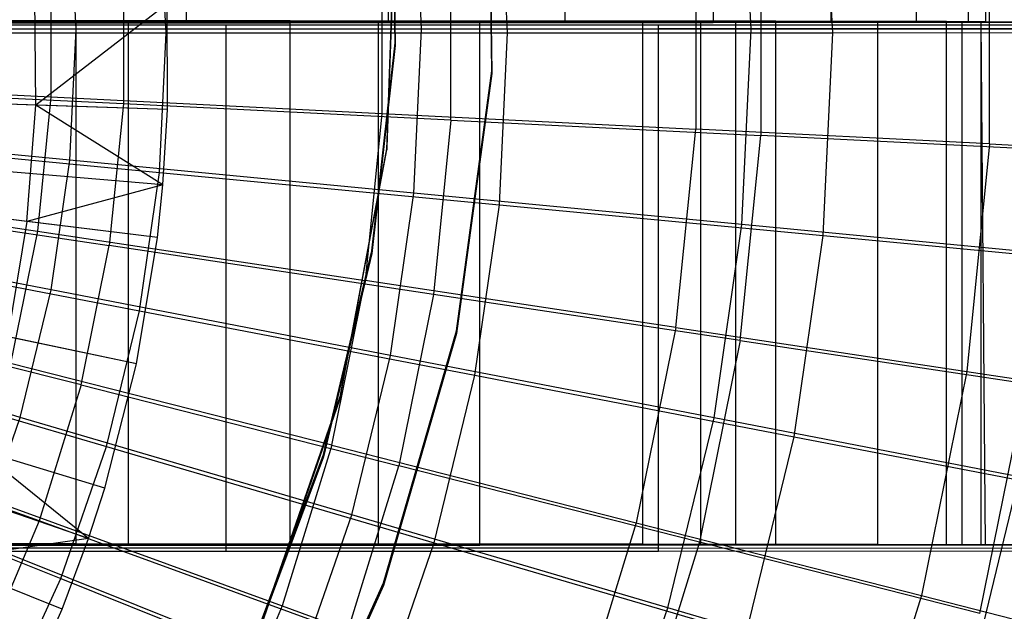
# Model space of a CAD drawing. Extents: x 0.1 to 16.1, y -7.1 to 6.9.
# Tile 102 of 118: x 10.1 to 11.6, y -1 to -0.1. Entities that reach past the tile are written whole.
import ezdxf

# ---------------------------------------------------------------- set-up
doc = ezdxf.new("R2010")
doc.units = 0
doc.header["$LTSCALE"] = 2.54
doc.layers.get('0').update_dxf_attribs({"color": 13, "linetype": 'CONTINUOUS'})

# ---------------------------------------------------------------- blocks, each defined once
blk = doc.blocks.new('DROPS_WOOD_A_PM_STL')
at = {"color": 0}
for p, q in [((10.3572, 0.7069, 38.0833), (10.3572, -0.0931, 38.0837)), ((10.3572, 0.7069, 38.0833), (10.3572, -0.0931, 38.0837)), ((10.3572, 0.7041, 32.7675), (10.3572, -0.0959, 32.7679)), ((10.3572, 0.7041, 32.7675), (10.3572, -0.0959, 32.7679)), ((10.6665, 0.7067, 37.7833), (10.6665, -0.0933, 37.7837)), ((10.6665, 0.7067, 37.7833), (10.6665, -0.0933, 37.7837)), ((10.6665, 0.7043, 33.0674), (10.6665, -0.0957, 33.0678)), ((10.6665, 0.7043, 33.0674), (10.6665, -0.0957, 33.0678)), ((10.9367, 0.7066, 37.4476), (10.9367, -0.0934, 37.448)), ((10.9367, 0.7066, 37.4476), (10.9367, -0.0934, 37.448)), ((10.9367, 0.7045, 33.4032), (10.9367, -0.0955, 33.4036)), ((10.9367, 0.7045, 33.4032), (10.9367, -0.0955, 33.4036)), ((11.1635, 0.7064, 37.0812), (11.1635, -0.0936, 37.0816)), ((11.1635, 0.7064, 37.0812), (11.1635, -0.0936, 37.0816)), ((11.1635, 0.7047, 33.7695), (11.1635, -0.0953, 33.77)), ((11.1635, 0.7047, 33.7695), (11.1635, -0.0953, 33.77)), ((11.3437, 0.7062, 36.6897), (11.3437, -0.0938, 36.6901)), ((11.3437, 0.7062, 36.6897), (11.3437, -0.0938, 36.6901)), ((11.3437, 0.7049, 34.161), (11.3437, -0.0951, 34.1614)), ((11.3437, 0.7049, 34.161), (11.3437, -0.0951, 34.1614)), ((11.4743, 0.706, 36.2791), (11.4743, -0.094, 36.2795)), ((11.4743, 0.706, 36.2791), (11.4743, -0.094, 36.2795)), ((11.4743, 0.7051, 34.5717), (11.4743, -0.0949, 34.5721)), ((11.4743, 0.7051, 34.5717), (11.4743, -0.0949, 34.5721)), ((11.5535, 0.7057, 35.8555), (11.5535, -0.0943, 35.8559)), ((11.5535, 0.7057, 35.8555), (11.5535, -0.0943, 35.8559)), ((11.5535, 0.7053, 34.9953), (11.5535, -0.0947, 34.9957)), ((11.5535, 0.7053, 34.9953), (11.5535, -0.0947, 34.9957)), ((11.58, 0.7055, 35.4254), (11.58, -0.0945, 35.4258)), ((11.58, 0.7055, 35.4254), (11.58, -0.0945, 35.4258)), ((10.8248, -0.1696, 218.7246), (10.8202, 0.2319, 218.7243)), ((10.8248, -0.1696, 218.7246), (10.8202, 0.2319, 218.7243)), ((10.8202, 0.228, 211.1243), (10.8248, -0.1735, 211.1246)), ((10.8202, 0.228, 211.1243), (10.8248, -0.1735, 211.1246)), ((10.6769, -0.1268, 218.7245), (10.6728, 0.1933, 218.7244)), ((10.6769, -0.1306, 211.4045), (10.6728, 0.1895, 211.4044)), ((10.6769, -0.1306, 211.4045), (10.6728, 0.1895, 211.4044)), ((10.6728, 0.1894, 211.3244), (10.6769, -0.1307, 211.3245)), ((10.6728, 0.1894, 211.3244), (10.6769, -0.1307, 211.3245)), ((10.678, 0.1019, 218.7244), (10.6642, -0.2865, 218.7246)), ((10.678, 0.1019, 218.7244), (10.6642, -0.2865, 218.7246)), ((10.6642, -0.2904, 211.1246), (10.678, 0.098, 211.1244)), ((10.6642, -0.2904, 211.1246), (10.678, 0.098, 211.1244)), ((11.5863, -0.2812, 12.6833), (11.5863, 0.0688, 12.6831)), ((11.5863, -0.2812, 12.6833), (11.5863, 0.0688, 12.6831)), ((11.1369, 0.0465, 13.0252), (11.1369, -0.2586, 13.0254)), ((11.1369, 0.0465, 13.0252), (11.1369, -0.2586, 13.0254)), ((11.2363, 0.0465, 3.3696), (11.2363, -0.2685, 3.3698)), ((11.2363, 0.0465, 3.3696), (11.2363, -0.2685, 3.3698)), ((10.6567, 0.0227, 13.3226), (10.6567, -0.2345, 13.3228)), ((10.6567, 0.0227, 13.3226), (10.6567, -0.2345, 13.3228)), ((10.7625, -0.245, 3.0625), (10.7625, 0.0227, 3.0624)), ((10.7625, -0.245, 3.0625), (10.7625, 0.0227, 3.0624)), ((10.1504, -0.0024, 13.5727), (10.1504, -0.2091, 13.5728)), ((10.1504, -0.0024, 13.5727), (10.1504, -0.2091, 13.5728)), ((10.2614, -0.0024, 2.8019), (10.2614, -0.2202, 2.802)), ((10.2614, -0.0024, 2.8019), (10.2614, -0.2202, 2.802)), ((10.1275, -0.2218, 13.8898), (10.1256, -0.0431, 13.8898)), ((10.1275, -0.2218, 13.8898), (10.1256, -0.0431, 13.8898)), ((10.3283, -0.0669, 13.7987), (10.1275, -0.2218, 13.8898)), ((10.3283, -0.0669, 13.7987), (10.1275, -0.2218, 13.8898)), ((10.3288, -0.2286, 13.7988), (10.3283, -0.0669, 13.7987)), ((10.3288, -0.2286, 13.7988), (10.3283, -0.0669, 13.7987)), ((10.2693, -0.095, 27.7208), (9.3071, -0.095, 27.5101)), ((9.3071, -0.095, 43.3207), (10.2693, -0.095, 43.11)), ((9.3071, -0.095, 43.3207), (10.2693, -0.095, 43.11)), ((10.2693, -0.095, 27.7208), (9.3071, -0.095, 27.5101)), ((10.4187, -0.0994, 25.9053), (9.722, -0.0993, 26.1509)), ((10.4187, -0.0994, 25.9053), (9.722, -0.0993, 26.1509)), ((9.722, -0.1052, 14.609), (10.4187, -0.1051, 14.8545)), ((9.722, -0.1052, 14.609), (10.4187, -0.1051, 14.8545)), ((10.1892, -0.093, 38.2188), (9.83, -0.0929, 38.4569)), ((10.1892, -0.093, 38.2188), (9.83, -0.0929, 38.4569)), ((9.83, -0.096, 32.3947), (10.1892, -0.0959, 32.6327)), ((9.83, -0.096, 32.3947), (10.1892, -0.0959, 32.6327)), ((10.3572, -0.0931, 38.0837), (10.0133, -0.093, 38.3434)), ((10.3572, -0.0931, 38.0837), (10.0133, -0.093, 38.3434)), ((10.0133, -0.096, 32.5082), (10.3572, -0.0959, 32.7679)), ((10.0133, -0.096, 32.5082), (10.3572, -0.0959, 32.7679)), ((10.08, -0.095, 31.9513), (10.6512, -0.095, 32.3512)), ((10.6512, -0.095, 38.4796), (10.08, -0.095, 38.8795)), ((10.6512, -0.095, 38.4796), (10.08, -0.095, 38.8795)), ((10.08, -0.095, 31.9513), (10.6512, -0.095, 32.3512)), ((10.1892, -0.893, 38.2193), (10.1892, -0.093, 38.2188)), ((10.5165, -0.0932, 37.9385), (10.1892, -0.093, 38.2188)), ((10.1892, -0.893, 38.2193), (10.1892, -0.093, 38.2188)), ((10.5165, -0.0932, 37.9385), (10.1892, -0.093, 38.2188)), ((10.1892, -0.0959, 32.6327), (10.5165, -0.0958, 32.9131)), ((10.1892, -0.0959, 32.6327), (10.5165, -0.0958, 32.9131)), ((10.1892, -0.8959, 32.6331), (10.1892, -0.0959, 32.6327)), ((10.1892, -0.8959, 32.6331), (10.1892, -0.0959, 32.6327)), ((11.1983, -0.095, 28.0482), (10.2693, -0.095, 27.7208)), ((10.2693, -0.095, 43.11), (11.1983, -0.095, 42.7826)), ((10.2693, -0.895, 43.11), (10.2693, -0.095, 43.11)), ((10.2693, -0.095, 43.11), (11.1983, -0.095, 42.7826)), ((10.2693, -0.895, 43.11), (10.2693, -0.095, 43.11)), ((10.2693, -0.895, 27.7208), (10.2693, -0.095, 27.7208)), ((11.1983, -0.095, 28.0482), (10.2693, -0.095, 27.7208)), ((10.2693, -0.895, 27.7208), (10.2693, -0.095, 27.7208)), ((10.6665, -0.0933, 37.7837), (10.3572, -0.0931, 38.0837)), ((10.6665, -0.0933, 37.7837), (10.3572, -0.0931, 38.0837)), ((10.3572, -0.0959, 32.7679), (10.6665, -0.0957, 33.0678)), ((10.3572, -0.0959, 32.7679), (10.6665, -0.0957, 33.0678)), ((10.4187, -0.8994, 25.9058), (10.4187, -0.0994, 25.9053)), ((11.08, -0.0996, 25.5761), (10.4187, -0.0994, 25.9053)), ((10.4187, -0.8994, 25.9058), (10.4187, -0.0994, 25.9053)), ((11.08, -0.0996, 25.5761), (10.4187, -0.0994, 25.9053)), ((10.4187, -0.1051, 14.8545), (11.08, -0.1049, 15.1838)), ((10.4187, -0.1051, 14.8545), (11.08, -0.1049, 15.1838)), ((10.4187, -0.9051, 14.8549), (10.4187, -0.1051, 14.8545)), ((10.4187, -0.9051, 14.8549), (10.4187, -0.1051, 14.8545)), ((10.5165, -0.8932, 37.9389), (10.5165, -0.0932, 37.9385)), ((10.8068, -0.0933, 37.62), (10.5165, -0.0932, 37.9385)), ((10.5165, -0.8932, 37.9389), (10.5165, -0.0932, 37.9385)), ((10.8068, -0.0933, 37.62), (10.5165, -0.0932, 37.9385)), ((10.5165, -0.0958, 32.9131), (10.8068, -0.0956, 33.2315)), ((10.5165, -0.0958, 32.9131), (10.8068, -0.0956, 33.2315)), ((10.5165, -0.8958, 32.9135), (10.5165, -0.0958, 32.9131)), ((10.5165, -0.8958, 32.9135), (10.5165, -0.0958, 32.9131)), ((10.6512, -0.095, 32.3512), (11.1442, -0.095, 32.8442)), ((11.1442, -0.095, 37.9865), (10.6512, -0.095, 38.4796)), ((10.6512, -0.095, 38.4796), (10.6512, -0.895, 38.4796)), ((10.6512, -0.095, 38.4796), (10.6512, -0.895, 38.4796)), ((11.1442, -0.095, 37.9865), (10.6512, -0.095, 38.4796)), ((10.6512, -0.095, 32.3512), (11.1442, -0.095, 32.8442)), ((10.6512, -0.095, 32.3512), (10.6512, -0.895, 32.3512)), ((10.6512, -0.095, 32.3512), (10.6512, -0.895, 32.3512)), ((10.9367, -0.0934, 37.448), (10.6665, -0.0933, 37.7837)), ((10.9367, -0.0934, 37.448), (10.6665, -0.0933, 37.7837)), ((10.6665, -0.0957, 33.0678), (10.9367, -0.0955, 33.4036)), ((10.6665, -0.0957, 33.0678), (10.9367, -0.0955, 33.4036)), ((10.8068, -0.8933, 37.6204), (10.8068, -0.0933, 37.62)), ((11.0558, -0.0935, 37.2683), (10.8068, -0.0933, 37.62)), ((10.8068, -0.8933, 37.6204), (10.8068, -0.0933, 37.62)), ((11.0558, -0.0935, 37.2683), (10.8068, -0.0933, 37.62)), ((10.8068, -0.0956, 33.2315), (11.0558, -0.0954, 33.5833)), ((10.8068, -0.0956, 33.2315), (11.0558, -0.0954, 33.5833)), ((10.8068, -0.8956, 33.232), (10.8068, -0.0956, 33.2315)), ((10.8068, -0.8956, 33.232), (10.8068, -0.0956, 33.2315)), ((11.1635, -0.0936, 37.0816), (10.9367, -0.0934, 37.448)), ((11.1635, -0.0936, 37.0816), (10.9367, -0.0934, 37.448)), ((10.9367, -0.0955, 33.4036), (11.1635, -0.0953, 33.77)), ((10.9367, -0.0955, 33.4036), (11.1635, -0.0953, 33.77)), ((11.0558, -0.8935, 37.2687), (11.0558, -0.0935, 37.2683)), ((11.2596, -0.0937, 36.8886), (11.0558, -0.0935, 37.2683)), ((11.0558, -0.8935, 37.2687), (11.0558, -0.0935, 37.2683)), ((11.2596, -0.0937, 36.8886), (11.0558, -0.0935, 37.2683)), ((11.0558, -0.0954, 33.5833), (11.2596, -0.0952, 33.9629)), ((11.0558, -0.0954, 33.5833), (11.2596, -0.0952, 33.9629)), ((11.0558, -0.8954, 33.5837), (11.0558, -0.0954, 33.5833)), ((11.0558, -0.8954, 33.5837), (11.0558, -0.0954, 33.5833)), ((11.08, -0.8996, 25.5765), (11.08, -0.0996, 25.5761)), ((11.6958, -0.0998, 25.168), (11.08, -0.0996, 25.5761)), ((11.08, -0.8996, 25.5765), (11.08, -0.0996, 25.5761)), ((11.6958, -0.0998, 25.168), (11.08, -0.0996, 25.5761)), ((11.08, -0.1049, 15.1838), (11.6958, -0.1047, 15.5918)), ((11.08, -0.1049, 15.1838), (11.6958, -0.1047, 15.5918)), ((11.08, -0.9049, 15.1842), (11.08, -0.1049, 15.1838)), ((11.08, -0.9049, 15.1842), (11.08, -0.1049, 15.1838)), ((11.1442, -0.095, 32.8442), (11.5441, -0.095, 33.4154)), ((11.5441, -0.095, 37.4154), (11.1442, -0.095, 37.9865)), ((11.1442, -0.095, 37.9865), (11.1442, -0.895, 37.9865)), ((11.1442, -0.095, 37.9865), (11.1442, -0.895, 37.9865)), ((11.5441, -0.095, 37.4154), (11.1442, -0.095, 37.9865)), ((11.1442, -0.095, 32.8442), (11.5441, -0.095, 33.4154)), ((11.1442, -0.095, 32.8442), (11.1442, -0.895, 32.8442)), ((11.1442, -0.095, 32.8442), (11.1442, -0.895, 32.8442)), ((11.3437, -0.0938, 36.6901), (11.1635, -0.0936, 37.0816)), ((11.3437, -0.0938, 36.6901), (11.1635, -0.0936, 37.0816)), ((11.1635, -0.0953, 33.77), (11.3437, -0.0951, 34.1614)), ((11.1635, -0.0953, 33.77), (11.3437, -0.0951, 34.1614)), ((12.08, -0.095, 28.4872), (11.1983, -0.095, 28.0482)), ((11.1983, -0.095, 42.7826), (12.08, -0.095, 42.3436)), ((11.1983, -0.895, 42.7826), (11.1983, -0.095, 42.7826)), ((11.1983, -0.095, 42.7826), (12.08, -0.095, 42.3436)), ((11.1983, -0.895, 42.7826), (11.1983, -0.095, 42.7826)), ((11.1983, -0.895, 28.0482), (11.1983, -0.095, 28.0482)), ((12.08, -0.095, 28.4872), (11.1983, -0.095, 28.0482)), ((11.1983, -0.895, 28.0482), (11.1983, -0.095, 28.0482)), ((11.2596, -0.8937, 36.8891), (11.2596, -0.0937, 36.8886)), ((11.4153, -0.0939, 36.4868), (11.2596, -0.0937, 36.8886)), ((11.2596, -0.8937, 36.8891), (11.2596, -0.0937, 36.8886)), ((11.4153, -0.0939, 36.4868), (11.2596, -0.0937, 36.8886)), ((11.2596, -0.0952, 33.9629), (11.4153, -0.095, 34.3647)), ((11.2596, -0.0952, 33.9629), (11.4153, -0.095, 34.3647)), ((11.2596, -0.8952, 33.9633), (11.2596, -0.0952, 33.9629)), ((11.2596, -0.8952, 33.9633), (11.2596, -0.0952, 33.9629)), ((11.4743, -0.094, 36.2795), (11.3437, -0.0938, 36.6901)), ((11.4743, -0.094, 36.2795), (11.3437, -0.0938, 36.6901)), ((11.3437, -0.0951, 34.1614), (11.4743, -0.0949, 34.5721)), ((11.3437, -0.0951, 34.1614), (11.4743, -0.0949, 34.5721)), ((11.4153, -0.8939, 36.4872), (11.4153, -0.0939, 36.4868)), ((11.5204, -0.0941, 36.0689), (11.4153, -0.0939, 36.4868)), ((11.4153, -0.8939, 36.4872), (11.4153, -0.0939, 36.4868)), ((11.5204, -0.0941, 36.0689), (11.4153, -0.0939, 36.4868)), ((11.4153, -0.095, 34.3647), (11.5204, -0.0948, 34.7827)), ((11.4153, -0.095, 34.3647), (11.5204, -0.0948, 34.7827)), ((11.4153, -0.895, 34.3652), (11.4153, -0.095, 34.3647)), ((11.4153, -0.895, 34.3652), (11.4153, -0.095, 34.3647)), ((11.5535, -0.0943, 35.8559), (11.4743, -0.094, 36.2795)), ((11.5535, -0.0943, 35.8559), (11.4743, -0.094, 36.2795)), ((11.4743, -0.0949, 34.5721), (11.5535, -0.0947, 34.9957)), ((11.4743, -0.0949, 34.5721), (11.5535, -0.0947, 34.9957)), ((11.5204, -0.8941, 36.0693), (11.5204, -0.0941, 36.0689)), ((11.5734, -0.0944, 35.6412), (11.5204, -0.0941, 36.0689)), ((11.5204, -0.8941, 36.0693), (11.5204, -0.0941, 36.0689)), ((11.5734, -0.0944, 35.6412), (11.5204, -0.0941, 36.0689)), ((11.5204, -0.0948, 34.7827), (11.5734, -0.0946, 35.2103)), ((11.5204, -0.0948, 34.7827), (11.5734, -0.0946, 35.2103)), ((11.5204, -0.8948, 34.7831), (11.5204, -0.0948, 34.7827)), ((11.5204, -0.8948, 34.7831), (11.5204, -0.0948, 34.7827)), ((11.5441, -0.095, 33.4154), (11.8388, -0.095, 34.0473)), ((11.8388, -0.095, 36.7835), (11.5441, -0.095, 37.4154)), ((11.5441, -0.095, 37.4154), (11.5441, -0.895, 37.4154)), ((11.5441, -0.095, 37.4154), (11.5441, -0.895, 37.4154)), ((11.8388, -0.095, 36.7835), (11.5441, -0.095, 37.4154)), ((11.5441, -0.095, 33.4154), (11.8388, -0.095, 34.0473)), ((11.5441, -0.095, 33.4154), (11.5441, -0.895, 33.4154)), ((11.5441, -0.095, 33.4154), (11.5441, -0.895, 33.4154)), ((11.58, -0.0945, 35.4258), (11.5535, -0.0943, 35.8559)), ((11.58, -0.0945, 35.4258), (11.5535, -0.0943, 35.8559)), ((11.5535, -0.0947, 34.9957), (11.58, -0.0945, 35.4258)), ((11.5535, -0.0947, 34.9957), (11.58, -0.0945, 35.4258)), ((11.5734, -0.8944, 35.6417), (11.5734, -0.0944, 35.6412)), ((11.5734, -0.8944, 35.6417), (11.5734, -0.0944, 35.6412)), ((11.58, -0.8945, 35.4262), (11.5734, -0.0944, 35.6412)), ((11.58, -0.8945, 35.4262), (11.5734, -0.0944, 35.6412)), ((11.5734, -0.0946, 35.2103), (11.5734, -0.0944, 35.6412)), ((11.5734, -0.0946, 35.2103), (11.5734, -0.0944, 35.6412)), ((11.5734, -0.8946, 35.2107), (11.5734, -0.0946, 35.2103)), ((11.58, -0.8945, 35.4262), (11.5734, -0.0946, 35.2103)), ((11.58, -0.8945, 35.4262), (11.5734, -0.0946, 35.2103)), ((11.5734, -0.8946, 35.2107), (11.5734, -0.0946, 35.2103)), ((10.6416, -0.445, 218.7247), (10.6769, -0.1268, 218.7245)), ((10.6416, -0.4488, 211.4047), (10.6769, -0.1306, 211.4045)), ((10.6416, -0.4488, 211.4047), (10.6769, -0.1306, 211.4045)), ((10.6769, -0.1307, 211.3245), (10.6416, -0.4488, 211.3247)), ((10.6769, -0.1307, 211.3245), (10.6416, -0.4488, 211.3247)), ((10.6769, -0.1306, 211.4045), (10.6769, -0.1307, 211.3245)), ((10.6769, -0.1306, 211.4045), (10.6769, -0.1307, 211.3245)), ((10.3288, -0.2286, 13.7988), (8.5347, -0.1687, 14.3488)), ((10.3288, -0.2286, 13.7988), (8.5347, -0.1687, 14.3488)), ((10.7708, -0.5674, 218.7248), (10.8248, -0.1696, 218.7246)), ((10.7708, -0.5674, 218.7248), (10.8248, -0.1696, 218.7246)), ((10.8248, -0.1735, 211.1246), (10.7708, -0.5713, 211.1248)), ((10.8248, -0.1735, 211.1246), (10.7708, -0.5713, 211.1248)), ((10.8248, -0.1735, 211.1246), (10.8248, -0.1696, 218.7246)), ((10.8248, -0.1735, 211.1246), (10.8248, -0.1696, 218.7246)), ((10.322, -0.3438, 13.7989), (8.5334, -0.192, 14.3488)), ((10.322, -0.3438, 13.7989), (8.5334, -0.192, 14.3488)), ((9.6225, -0.1826, 13.7732), (10.1504, -0.2091, 13.5728)), ((9.6225, -0.1826, 13.7732), (10.1504, -0.2091, 13.5728)), ((10.2614, -0.2202, 2.802), (9.7377, -0.1941, 2.5907)), ((10.2614, -0.2202, 2.802), (9.7377, -0.1941, 2.5907)), ((10.3137, -0.4243, 13.7989), (8.5317, -0.2082, 14.3488)), ((10.3137, -0.4243, 13.7989), (8.5317, -0.2082, 14.3488)), ((10.1504, -0.2091, 13.5728), (10.1298, -0.4147, 13.5729)), ((10.1504, -0.2091, 13.5728), (10.1298, -0.4147, 13.5729)), ((10.1504, -0.2091, 13.5728), (10.6567, -0.2345, 13.3228)), ((10.1504, -0.2091, 13.5728), (10.6567, -0.2345, 13.3228)), ((10.1275, -0.2218, 13.8898), (9.8719, -0.2133, 13.994)), ((10.1275, -0.2218, 13.8898), (9.8719, -0.2133, 13.994)), ((10.1138, -0.4, 13.8899), (10.1275, -0.2218, 13.8898)), ((10.1138, -0.4, 13.8899), (10.1275, -0.2218, 13.8898)), ((10.322, -0.3438, 13.7989), (10.1275, -0.2218, 13.8898)), ((10.322, -0.3438, 13.7989), (10.1275, -0.2218, 13.8898)), ((10.3288, -0.2286, 13.7988), (10.1275, -0.2218, 13.8898)), ((10.3288, -0.2286, 13.7988), (10.1275, -0.2218, 13.8898)), ((10.2614, -0.2202, 2.802), (10.2397, -0.4368, 2.8021)), ((10.2614, -0.2202, 2.802), (10.2397, -0.4368, 2.8021)), ((10.7625, -0.245, 3.0625), (10.2614, -0.2202, 2.802)), ((10.7625, -0.245, 3.0625), (10.2614, -0.2202, 2.802)), ((10.322, -0.3438, 13.7989), (10.3288, -0.2286, 13.7988)), ((10.322, -0.3438, 13.7989), (10.3288, -0.2286, 13.7988)), ((10.6567, -0.2345, 13.3228), (10.6311, -0.4904, 13.3229)), ((10.6567, -0.2345, 13.3228), (10.6311, -0.4904, 13.3229)), ((10.6567, -0.2345, 13.3228), (11.1369, -0.2586, 13.0254)), ((10.6567, -0.2345, 13.3228), (11.1369, -0.2586, 13.0254)), ((10.2816, -0.6179, 13.799), (8.5252, -0.2474, 14.3488)), ((10.2816, -0.6179, 13.799), (8.5252, -0.2474, 14.3488)), ((10.7625, -0.245, 3.0625), (10.7358, -0.5115, 3.0626)), ((10.7625, -0.245, 3.0625), (10.7358, -0.5115, 3.0626)), ((10.7625, -0.245, 3.0625), (11.2363, -0.2685, 3.3698)), ((10.7625, -0.245, 3.0625), (11.2363, -0.2685, 3.3698)), ((11.1065, -0.5622, 13.0255), (11.1369, -0.2586, 13.0254)), ((11.1065, -0.5622, 13.0255), (11.1369, -0.2586, 13.0254)), ((11.5863, -0.2812, 12.6833), (11.1369, -0.2586, 13.0254)), ((11.5863, -0.2812, 12.6833), (11.1369, -0.2586, 13.0254)), ((11.205, -0.582, 3.37), (11.2363, -0.2685, 3.3698)), ((11.205, -0.582, 3.37), (11.2363, -0.2685, 3.3698)), ((11.6787, -0.2904, 3.7211), (11.2363, -0.2685, 3.3698)), ((11.6787, -0.2904, 3.7211), (11.2363, -0.2685, 3.3698)), ((10.2328, -0.808, 13.7991), (8.5153, -0.2858, 14.3489)), ((10.2328, -0.808, 13.7991), (8.5153, -0.2858, 14.3489)), ((11.5863, -0.2812, 12.6833), (11.5515, -0.6294, 12.6835)), ((11.5863, -0.2812, 12.6833), (11.5515, -0.6294, 12.6835)), ((11.5863, -0.2812, 12.6833), (12.001, -0.3021, 12.2997)), ((11.5863, -0.2812, 12.6833), (12.001, -0.3021, 12.2997)), ((10.6642, -0.2865, 218.7246), (10.5926, -0.6684, 218.7248)), ((10.6642, -0.2865, 218.7246), (10.5926, -0.6684, 218.7248)), ((10.5926, -0.6723, 211.1248), (10.6642, -0.2904, 211.1246)), ((10.5926, -0.6723, 211.1248), (10.6642, -0.2904, 211.1246)), ((10.6642, -0.2865, 218.7246), (10.6642, -0.2904, 211.1246)), ((10.6642, -0.2865, 218.7246), (10.6642, -0.2904, 211.1246)), ((10.2079, -0.8849, 13.7992), (8.5103, -0.3014, 14.3489)), ((10.2079, -0.8849, 13.7992), (8.5103, -0.3014, 14.3489)), ((10.1676, -0.9932, 13.7992), (8.5022, -0.3233, 14.3489)), ((10.1676, -0.9932, 13.7992), (8.5022, -0.3233, 14.3489)), ((9.6072, -0.3358, 13.7733), (10.1298, -0.4147, 13.5729)), ((9.6072, -0.3358, 13.7733), (10.1298, -0.4147, 13.5729)), ((10.322, -0.3438, 13.7989), (10.1138, -0.4, 13.8899)), ((10.322, -0.3438, 13.7989), (10.1138, -0.4, 13.8899)), ((10.3137, -0.4243, 13.7989), (10.322, -0.3438, 13.7989)), ((10.3137, -0.4243, 13.7989), (10.322, -0.3438, 13.7989)), ((9.7213, -0.3588, 2.5908), (10.2397, -0.4368, 2.8021)), ((9.7213, -0.3588, 2.5908), (10.2397, -0.4368, 2.8021)), ((10.1138, -0.4, 13.8899), (9.8599, -0.3692, 13.9941)), ((10.1138, -0.4, 13.8899), (9.8599, -0.3692, 13.9941)), ((10.1138, -0.4, 13.8899), (10.0846, -0.5763, 13.89)), ((10.1138, -0.4, 13.8899), (10.0846, -0.5763, 13.89)), ((10.3137, -0.4243, 13.7989), (10.1138, -0.4, 13.8899)), ((10.3137, -0.4243, 13.7989), (10.1138, -0.4, 13.8899)), ((10.1298, -0.4147, 13.5729), (10.0889, -0.6173, 13.573)), ((10.1298, -0.4147, 13.5729), (10.0889, -0.6173, 13.573)), ((10.1298, -0.4147, 13.5729), (10.6311, -0.4904, 13.3229)), ((10.1298, -0.4147, 13.5729), (10.6311, -0.4904, 13.3229)), ((10.2816, -0.6179, 13.799), (10.3137, -0.4243, 13.7989)), ((10.2816, -0.6179, 13.799), (10.3137, -0.4243, 13.7989)), ((10.1966, -0.6502, 2.8022), (10.2397, -0.4368, 2.8021)), ((10.1966, -0.6502, 2.8022), (10.2397, -0.4368, 2.8021)), ((10.7358, -0.5115, 3.0626), (10.2397, -0.4368, 2.8021)), ((10.7358, -0.5115, 3.0626), (10.2397, -0.4368, 2.8021)), ((10.5675, -0.7564, 218.7249), (10.6416, -0.445, 218.7247)), ((10.5675, -0.7602, 211.4049), (10.6416, -0.4488, 211.4047)), ((10.6416, -0.4488, 211.3247), (10.5675, -0.7602, 211.3249)), ((10.5675, -0.7602, 211.4049), (10.6416, -0.4488, 211.4047)), ((10.6416, -0.4488, 211.3247), (10.5675, -0.7602, 211.3249)), ((10.6416, -0.4488, 211.4047), (10.6416, -0.4488, 211.3247)), ((10.6416, -0.4488, 211.4047), (10.6416, -0.4488, 211.3247)), ((10.5802, -0.7425, 13.323), (10.6311, -0.4904, 13.3229)), ((10.5802, -0.7425, 13.323), (10.6311, -0.4904, 13.3229)), ((11.1065, -0.5622, 13.0255), (10.6311, -0.4904, 13.3229)), ((11.1065, -0.5622, 13.0255), (10.6311, -0.4904, 13.3229)), ((10.7358, -0.5115, 3.0626), (10.6827, -0.7739, 3.0628)), ((10.7358, -0.5115, 3.0626), (10.6827, -0.7739, 3.0628)), ((11.205, -0.582, 3.37), (10.7358, -0.5115, 3.0626)), ((11.205, -0.582, 3.37), (10.7358, -0.5115, 3.0626)), ((10.1966, -0.6502, 2.8022), (9.6885, -0.521, 2.5909)), ((10.1966, -0.6502, 2.8022), (9.6885, -0.521, 2.5909)), ((10.6595, -0.9531, 218.725), (10.7708, -0.5674, 218.7248)), ((10.6595, -0.9531, 218.725), (10.7708, -0.5674, 218.7248)), ((10.7708, -0.5713, 211.1248), (10.6595, -0.9571, 211.125)), ((10.7708, -0.5713, 211.1248), (10.6595, -0.9571, 211.125)), ((10.7708, -0.5713, 211.1248), (10.7708, -0.5674, 218.7248)), ((10.7708, -0.5713, 211.1248), (10.7708, -0.5674, 218.7248)), ((11.1065, -0.5622, 13.0255), (11.046, -0.8613, 13.0257)), ((11.1065, -0.5622, 13.0255), (11.046, -0.8613, 13.0257)), ((11.1065, -0.5622, 13.0255), (11.5515, -0.6294, 12.6835)), ((11.1065, -0.5622, 13.0255), (11.5515, -0.6294, 12.6835)), ((10.2816, -0.6179, 13.799), (10.0846, -0.5763, 13.89)), ((10.2816, -0.6179, 13.799), (10.0846, -0.5763, 13.89)), ((11.205, -0.582, 3.37), (11.1425, -0.8908, 3.3701)), ((11.205, -0.582, 3.37), (11.1425, -0.8908, 3.3701)), ((11.205, -0.582, 3.37), (11.6429, -0.6478, 3.7213)), ((11.205, -0.582, 3.37), (11.6429, -0.6478, 3.7213)), ((10.5802, -0.7425, 13.323), (10.0889, -0.6173, 13.573)), ((10.5802, -0.7425, 13.323), (10.0889, -0.6173, 13.573)), ((10.2328, -0.808, 13.7991), (10.2816, -0.6179, 13.799)), ((10.2328, -0.808, 13.7991), (10.2816, -0.6179, 13.799)), ((11.5515, -0.6294, 12.6835), (11.4821, -0.9725, 12.6836)), ((11.5515, -0.6294, 12.6835), (11.4821, -0.9725, 12.6836)), ((11.5515, -0.6294, 12.6835), (11.9621, -0.6915, 12.2999)), ((11.5515, -0.6294, 12.6835), (11.9621, -0.6915, 12.2999)), ((10.1966, -0.6502, 2.8022), (10.1324, -0.8583, 2.8024)), ((10.1966, -0.6502, 2.8022), (10.1324, -0.8583, 2.8024)), ((10.1966, -0.6502, 2.8022), (10.6827, -0.7739, 3.0628)), ((10.1966, -0.6502, 2.8022), (10.6827, -0.7739, 3.0628)), ((11.5717, -0.9999, 3.7215), (11.6429, -0.6478, 3.7213)), ((11.5717, -0.9999, 3.7215), (11.6429, -0.6478, 3.7213)), ((10.5926, -0.6684, 218.7248), (10.4649, -1.0354, 218.725)), ((10.5926, -0.6684, 218.7248), (10.4649, -1.0354, 218.725)), ((10.4649, -1.0394, 211.125), (10.5926, -0.6723, 211.1248)), ((10.4649, -1.0394, 211.125), (10.5926, -0.6723, 211.1248)), ((10.5926, -0.6684, 218.7248), (10.5926, -0.6723, 211.1248)), ((10.5926, -0.6684, 218.7248), (10.5926, -0.6723, 211.1248)), ((10.1324, -0.8583, 2.8024), (9.6397, -0.6791, 2.591)), ((10.1324, -0.8583, 2.8024), (9.6397, -0.6791, 2.591)), ((10.2079, -0.8849, 13.7992), (10.0401, -0.7494, 13.8901)), ((10.2079, -0.8849, 13.7992), (10.0401, -0.7494, 13.8901)), ((10.2328, -0.808, 13.7991), (10.0401, -0.7494, 13.8901)), ((10.2328, -0.808, 13.7991), (10.0401, -0.7494, 13.8901)), ((10.5802, -0.7425, 13.323), (10.5044, -0.9883, 13.3232)), ((10.5802, -0.7425, 13.323), (10.5044, -0.9883, 13.3232)), ((10.5802, -0.7425, 13.323), (11.046, -0.8613, 13.0257)), ((10.5802, -0.7425, 13.323), (11.046, -0.8613, 13.0257)), ((10.4557, -1.0564, 218.725), (10.5675, -0.7564, 218.7249)), ((10.4557, -1.0602, 211.405), (10.5675, -0.7602, 211.4049)), ((10.5675, -0.7602, 211.3249), (10.4557, -1.0602, 211.325)), ((10.4557, -1.0602, 211.405), (10.5675, -0.7602, 211.4049)), ((10.5675, -0.7602, 211.3249), (10.4557, -1.0602, 211.325)), ((10.5675, -0.7602, 211.4049), (10.5675, -0.7602, 211.3249)), ((10.5675, -0.7602, 211.4049), (10.5675, -0.7602, 211.3249)), ((10.6038, -1.0298, 3.0629), (10.6827, -0.7739, 3.0628)), ((10.6038, -1.0298, 3.0629), (10.6827, -0.7739, 3.0628)), ((11.1425, -0.8908, 3.3701), (10.6827, -0.7739, 3.0628)), ((11.1425, -0.8908, 3.3701), (10.6827, -0.7739, 3.0628)), ((10.2079, -0.8849, 13.7992), (10.2328, -0.808, 13.7991)), ((10.2079, -0.8849, 13.7992), (10.2328, -0.808, 13.7991)), ((10.028, -0.8148, 13.5731), (10.5044, -0.9883, 13.3232)), ((10.028, -0.8148, 13.5731), (10.5044, -0.9883, 13.3232)), ((10.1324, -0.8583, 2.8024), (10.0478, -1.0589, 2.8025)), ((10.1324, -0.8583, 2.8024), (10.0478, -1.0589, 2.8025)), ((10.6038, -1.0298, 3.0629), (10.1324, -0.8583, 2.8024)), ((10.6038, -1.0298, 3.0629), (10.1324, -0.8583, 2.8024)), ((11.046, -0.8613, 13.0257), (10.9561, -1.1528, 13.0258)), ((11.046, -0.8613, 13.0257), (10.9561, -1.1528, 13.0258)), ((11.046, -0.8613, 13.0257), (11.4821, -0.9725, 12.6836)), ((11.046, -0.8613, 13.0257), (11.4821, -0.9725, 12.6836)), ((10.2079, -0.8849, 13.7992), (9.9807, -0.918, 13.8902)), ((10.2079, -0.8849, 13.7992), (9.9807, -0.918, 13.8902)), ((10.1676, -0.9932, 13.7992), (10.2079, -0.8849, 13.7992)), ((10.1676, -0.9932, 13.7992), (10.2079, -0.8849, 13.7992)), ((9.3071, -0.895, 43.3207), (10.2693, -0.895, 43.11)), ((10.2693, -0.895, 27.7208), (9.3071, -0.895, 27.5101)), ((10.2693, -0.895, 27.7208), (9.3071, -0.895, 27.5101)), ((9.3071, -0.895, 43.3207), (10.2693, -0.895, 43.11)), ((9.722, -0.8993, 26.1513), (10.4187, -0.8994, 25.9058)), ((9.722, -0.8993, 26.1513), (10.4187, -0.8994, 25.9058)), ((9.83, -0.8929, 38.4573), (10.1892, -0.893, 38.2193)), ((9.83, -0.8929, 38.4573), (10.1892, -0.893, 38.2193)), ((10.1892, -0.8959, 32.6331), (9.83, -0.896, 32.3951)), ((10.1892, -0.8959, 32.6331), (9.83, -0.896, 32.3951)), ((10.08, -0.895, 38.8795), (10.6512, -0.895, 38.4796)), ((10.6512, -0.895, 32.3512), (10.08, -0.895, 31.9513)), ((10.08, -0.895, 38.8795), (10.6512, -0.895, 38.4796)), ((10.6512, -0.895, 32.3512), (10.08, -0.895, 31.9513)), ((10.1892, -0.893, 38.2193), (10.5165, -0.8932, 37.9389)), ((10.1892, -0.893, 38.2193), (10.5165, -0.8932, 37.9389)), ((10.5165, -0.8958, 32.9135), (10.1892, -0.8959, 32.6331)), ((10.5165, -0.8958, 32.9135), (10.1892, -0.8959, 32.6331)), ((10.2693, -0.895, 43.11), (11.1983, -0.895, 42.7826)), ((11.1983, -0.895, 28.0482), (10.2693, -0.895, 27.7208)), ((11.1983, -0.895, 28.0482), (10.2693, -0.895, 27.7208)), ((10.2693, -0.895, 43.11), (11.1983, -0.895, 42.7826)), ((10.4187, -0.8994, 25.9058), (11.08, -0.8996, 25.5765)), ((10.4187, -0.8994, 25.9058), (11.08, -0.8996, 25.5765)), ((10.5165, -0.8932, 37.9389), (10.8068, -0.8933, 37.6204)), ((10.5165, -0.8932, 37.9389), (10.8068, -0.8933, 37.6204)), ((10.8068, -0.8956, 33.232), (10.5165, -0.8958, 32.9135)), ((10.8068, -0.8956, 33.232), (10.5165, -0.8958, 32.9135)), ((10.6512, -0.895, 38.4796), (11.1442, -0.895, 37.9865)), ((11.1442, -0.895, 32.8442), (10.6512, -0.895, 32.3512)), ((10.6512, -0.895, 38.4796), (11.1442, -0.895, 37.9865)), ((11.1442, -0.895, 32.8442), (10.6512, -0.895, 32.3512)), ((10.8068, -0.8933, 37.6204), (11.0558, -0.8935, 37.2687)), ((10.8068, -0.8933, 37.6204), (11.0558, -0.8935, 37.2687)), ((11.0558, -0.8954, 33.5837), (10.8068, -0.8956, 33.232)), ((11.0558, -0.8954, 33.5837), (10.8068, -0.8956, 33.232)), ((11.1425, -0.8908, 3.3701), (11.0497, -1.1919, 3.3703)), ((11.1425, -0.8908, 3.3701), (11.0497, -1.1919, 3.3703)), ((11.0558, -0.8935, 37.2687), (11.2596, -0.8937, 36.8891)), ((11.0558, -0.8935, 37.2687), (11.2596, -0.8937, 36.8891)), ((11.2596, -0.8952, 33.9633), (11.0558, -0.8954, 33.5837)), ((11.2596, -0.8952, 33.9633), (11.0558, -0.8954, 33.5837)), ((11.08, -0.8996, 25.5765), (11.6958, -0.8998, 25.1684)), ((11.08, -0.8996, 25.5765), (11.6958, -0.8998, 25.1684)), ((11.5717, -0.9999, 3.7215), (11.1425, -0.8908, 3.3701)), ((11.5717, -0.9999, 3.7215), (11.1425, -0.8908, 3.3701)), ((11.1442, -0.895, 37.9865), (11.5441, -0.895, 37.4154)), ((11.5441, -0.895, 33.4154), (11.1442, -0.895, 32.8442)), ((11.1442, -0.895, 37.9865), (11.5441, -0.895, 37.4154)), ((11.5441, -0.895, 33.4154), (11.1442, -0.895, 32.8442)), ((11.1983, -0.895, 42.7826), (12.08, -0.895, 42.3436)), ((12.08, -0.895, 28.4872), (11.1983, -0.895, 28.0482)), ((12.08, -0.895, 28.4872), (11.1983, -0.895, 28.0482)), ((11.1983, -0.895, 42.7826), (12.08, -0.895, 42.3436)), ((11.2596, -0.8937, 36.8891), (11.4153, -0.8939, 36.4872)), ((11.2596, -0.8937, 36.8891), (11.4153, -0.8939, 36.4872)), ((11.4153, -0.895, 34.3652), (11.2596, -0.8952, 33.9633)), ((11.4153, -0.895, 34.3652), (11.2596, -0.8952, 33.9633)), ((11.4153, -0.8939, 36.4872), (11.5204, -0.8941, 36.0693)), ((11.4153, -0.8939, 36.4872), (11.5204, -0.8941, 36.0693)), ((11.5204, -0.8948, 34.7831), (11.4153, -0.895, 34.3652)), ((11.5204, -0.8948, 34.7831), (11.4153, -0.895, 34.3652)), ((11.5204, -0.8941, 36.0693), (11.5734, -0.8944, 35.6417)), ((11.5204, -0.8941, 36.0693), (11.5734, -0.8944, 35.6417)), ((11.5734, -0.8946, 35.2107), (11.5204, -0.8948, 34.7831)), ((11.5734, -0.8946, 35.2107), (11.5204, -0.8948, 34.7831)), ((11.5441, -0.895, 37.4154), (11.8388, -0.895, 36.7835)), ((11.8388, -0.895, 34.0473), (11.5441, -0.895, 33.4154)), ((11.5441, -0.895, 37.4154), (11.8388, -0.895, 36.7835)), ((11.8388, -0.895, 34.0473), (11.5441, -0.895, 33.4154)), ((11.5734, -0.8944, 35.6417), (11.58, -0.8945, 35.4262)), ((11.5734, -0.8944, 35.6417), (11.58, -0.8945, 35.4262)), ((11.58, -0.8945, 35.4262), (11.5734, -0.8946, 35.2107)), ((11.58, -0.8945, 35.4262), (11.5734, -0.8946, 35.2107)), ((10.4187, -0.9051, 14.8549), (9.722, -0.9052, 14.6094)), ((10.4187, -0.9051, 14.8549), (9.722, -0.9052, 14.6094)), ((10.1676, -0.9932, 13.7992), (9.9807, -0.918, 13.8902)), ((10.1676, -0.9932, 13.7992), (9.9807, -0.918, 13.8902)), ((11.08, -0.9049, 15.1842), (10.4187, -0.9051, 14.8549)), ((11.08, -0.9049, 15.1842), (10.4187, -0.9051, 14.8549)), ((11.6958, -0.9047, 15.5922), (11.08, -0.9049, 15.1842)), ((11.6958, -0.9047, 15.5922), (11.08, -0.9049, 15.1842)), ((10.4933, -1.3186, 218.7251), (10.6595, -0.9531, 218.725)), ((10.4933, -1.3186, 218.7251), (10.6595, -0.9531, 218.725)), ((10.6595, -0.9571, 211.125), (10.4933, -1.3225, 211.1251)), ((10.6595, -0.9571, 211.125), (10.4933, -1.3225, 211.1251)), ((10.6595, -0.9571, 211.125), (10.6595, -0.9531, 218.725)), ((10.6595, -0.9571, 211.125), (10.6595, -0.9531, 218.725)), ((11.4821, -0.9725, 12.6836), (11.379, -1.3069, 12.6838)), ((11.4821, -0.9725, 12.6836), (11.379, -1.3069, 12.6838)), ((11.4821, -0.9725, 12.6836), (11.8845, -1.0751, 12.3001)), ((11.4821, -0.9725, 12.6836), (11.8845, -1.0751, 12.3001)), ((10.1019, -1.1409, 13.7993), (10.1676, -0.9932, 13.7992)), ((10.1019, -1.1409, 13.7993), (10.1676, -0.9932, 13.7992)), ((10.5044, -0.9883, 13.3232), (10.4045, -1.2253, 13.3233)), ((10.5044, -0.9883, 13.3232), (10.4045, -1.2253, 13.3233)), ((10.5044, -0.9883, 13.3232), (10.9561, -1.1528, 13.0258)), ((10.5044, -0.9883, 13.3232), (10.9561, -1.1528, 13.0258))]:
    blk.add_line(p, q, dxfattribs=at)

msp = doc.modelspace()

# ---------------------------------------------------------------- linework, layer by layer
at = {"color": 0}
for p, q in [((11.3464, -0.1111, 3.1362), (11.3316, 0.1994, 3.1361)), ((11.3464, -0.1111, 3.1362), (11.3316, 0.1994, 3.1361)), ((11.2216, -0.1059, 13.2809), (11.2074, 0.1927, 13.2808)), ((11.2216, -0.1059, 13.2809), (11.2074, 0.1927, 13.2808)), ((10.8492, -0.1113, 2.8465), (10.8367, 0.152, 2.8463)), ((10.8492, -0.1113, 2.8465), (10.8367, 0.152, 2.8463)), ((10.7175, -0.1058, 13.5584), (10.7056, 0.145, 13.5583)), ((10.7175, -0.1058, 13.5584), (10.7056, 0.145, 13.5583)), ((10.1891, -0.1056, 13.7863), (10.1795, 0.0948, 13.7862)), ((10.1891, -0.1056, 13.7863), (10.1795, 0.0948, 13.7862)), ((10.3266, -0.1114, 2.6057), (10.3164, 0.1022, 2.6055)), ((10.3266, -0.1114, 2.6057), (10.3164, 0.1022, 2.6055)), ((10.1891, -0.1056, 13.7863), (9.6413, -0.1055, 13.9625)), ((10.1891, -0.1056, 13.7863), (9.6413, -0.1055, 13.9625)), ((9.7833, -0.1115, 2.416), (10.3266, -0.1114, 2.6057)), ((9.7833, -0.1115, 2.416), (10.3266, -0.1114, 2.6057)), ((10.1795, -0.3061, 13.7864), (10.1891, -0.1056, 13.7863)), ((10.1795, -0.3061, 13.7864), (10.1891, -0.1056, 13.7863)), ((10.7175, -0.1058, 13.5584), (10.1891, -0.1056, 13.7863)), ((10.7175, -0.1058, 13.5584), (10.1891, -0.1056, 13.7863)), ((10.3164, -0.3249, 2.6058), (10.3266, -0.1114, 2.6057)), ((10.3164, -0.3249, 2.6058), (10.3266, -0.1114, 2.6057)), ((10.3266, -0.1114, 2.6057), (10.8492, -0.1113, 2.8465)), ((10.3266, -0.1114, 2.6057), (10.8492, -0.1113, 2.8465)), ((10.7056, -0.3565, 13.5585), (10.7175, -0.1058, 13.5584)), ((10.7056, -0.3565, 13.5585), (10.7175, -0.1058, 13.5584)), ((11.2216, -0.1059, 13.2809), (10.7175, -0.1058, 13.5584)), ((11.2216, -0.1059, 13.2809), (10.7175, -0.1058, 13.5584)), ((10.8367, -0.3745, 2.8466), (10.8492, -0.1113, 2.8465)), ((10.8367, -0.3745, 2.8466), (10.8492, -0.1113, 2.8465)), ((10.8492, -0.1113, 2.8465), (11.3464, -0.1111, 3.1362)), ((10.8492, -0.1113, 2.8465), (11.3464, -0.1111, 3.1362)), ((11.2074, -0.4045, 13.2811), (11.2216, -0.1059, 13.2809)), ((11.2074, -0.4045, 13.2811), (11.2216, -0.1059, 13.2809)), ((11.6969, -0.1061, 12.9565), (11.2216, -0.1059, 13.2809)), ((11.6969, -0.1061, 12.9565), (11.2216, -0.1059, 13.2809)), ((11.3316, -0.4216, 3.1364), (11.3464, -0.1111, 3.1362)), ((11.3316, -0.4216, 3.1364), (11.3464, -0.1111, 3.1362)), ((11.3464, -0.1111, 3.1362), (11.8135, -0.111, 3.4723)), ((11.3464, -0.1111, 3.1362), (11.8135, -0.111, 3.4723)), ((10.1795, -0.3061, 13.7864), (9.6342, -0.254, 13.9626)), ((10.1795, -0.3061, 13.7864), (9.6342, -0.254, 13.9626)), ((9.7755, -0.2734, 2.4161), (10.3164, -0.3249, 2.6058)), ((9.7755, -0.2734, 2.4161), (10.3164, -0.3249, 2.6058)), ((10.151, -0.5048, 13.7865), (10.1795, -0.3061, 13.7864)), ((10.151, -0.5048, 13.7865), (10.1795, -0.3061, 13.7864)), ((10.7056, -0.3565, 13.5585), (10.1795, -0.3061, 13.7864)), ((10.7056, -0.3565, 13.5585), (10.1795, -0.3061, 13.7864)), ((10.286, -0.5366, 2.6059), (10.3164, -0.3249, 2.6058)), ((10.286, -0.5366, 2.6059), (10.3164, -0.3249, 2.6058)), ((10.3164, -0.3249, 2.6058), (10.8367, -0.3745, 2.8466)), ((10.3164, -0.3249, 2.6058), (10.8367, -0.3745, 2.8466)), ((10.6698, -0.6049, 13.5587), (10.7056, -0.3565, 13.5585)), ((10.6698, -0.6049, 13.5587), (10.7056, -0.3565, 13.5585)), ((11.2074, -0.4045, 13.2811), (10.7056, -0.3565, 13.5585)), ((11.2074, -0.4045, 13.2811), (10.7056, -0.3565, 13.5585)), ((10.7992, -0.6354, 2.8467), (10.8367, -0.3745, 2.8466)), ((10.7992, -0.6354, 2.8467), (10.8367, -0.3745, 2.8466)), ((10.8367, -0.3745, 2.8466), (11.3316, -0.4216, 3.1364)), ((10.8367, -0.3745, 2.8466), (11.3316, -0.4216, 3.1364)), ((10.151, -0.5048, 13.7865), (9.6131, -0.401, 13.9626)), ((10.151, -0.5048, 13.7865), (9.6131, -0.401, 13.9626)), ((11.1649, -0.7005, 13.2813), (11.2074, -0.4045, 13.2811)), ((11.1649, -0.7005, 13.2813), (11.2074, -0.4045, 13.2811)), ((11.6805, -0.4499, 12.9567), (11.2074, -0.4045, 13.2811)), ((11.6805, -0.4499, 12.9567), (11.2074, -0.4045, 13.2811)), ((11.2874, -0.7293, 3.1365), (11.3316, -0.4216, 3.1364)), ((11.2874, -0.7293, 3.1365), (11.3316, -0.4216, 3.1364)), ((11.3316, -0.4216, 3.1364), (11.7966, -0.4658, 3.4725)), ((11.3316, -0.4216, 3.1364), (11.7966, -0.4658, 3.4725)), ((9.7525, -0.4338, 2.4162), (10.286, -0.5366, 2.6059)), ((9.7525, -0.4338, 2.4162), (10.286, -0.5366, 2.6059)), ((10.1037, -0.6998, 13.7866), (10.151, -0.5048, 13.7865)), ((10.1037, -0.6998, 13.7866), (10.151, -0.5048, 13.7865)), ((10.6698, -0.6049, 13.5587), (10.151, -0.5048, 13.7865)), ((10.6698, -0.6049, 13.5587), (10.151, -0.5048, 13.7865)), ((10.2356, -0.7443, 2.606), (10.286, -0.5366, 2.6059)), ((10.2356, -0.7443, 2.606), (10.286, -0.5366, 2.6059)), ((10.286, -0.5366, 2.6059), (10.7992, -0.6354, 2.8467)), ((10.286, -0.5366, 2.6059), (10.7992, -0.6354, 2.8467)), ((10.1037, -0.6998, 13.7866), (9.578, -0.5454, 13.9627)), ((10.1037, -0.6998, 13.7866), (9.578, -0.5454, 13.9627)), ((9.7143, -0.5914, 2.4163), (10.2356, -0.7443, 2.606)), ((9.7143, -0.5914, 2.4163), (10.2356, -0.7443, 2.606)), ((10.6107, -0.8488, 13.5588), (10.6698, -0.6049, 13.5587)), ((10.6107, -0.8488, 13.5588), (10.6698, -0.6049, 13.5587)), ((11.1649, -0.7005, 13.2813), (10.6698, -0.6049, 13.5587)), ((11.1649, -0.7005, 13.2813), (10.6698, -0.6049, 13.5587)), ((10.737, -0.8915, 2.8469), (10.7992, -0.6354, 2.8467)), ((10.737, -0.8915, 2.8469), (10.7992, -0.6354, 2.8467)), ((10.7992, -0.6354, 2.8467), (11.2874, -0.7293, 3.1365)), ((10.7992, -0.6354, 2.8467), (11.2874, -0.7293, 3.1365)), ((10.038, -0.8895, 13.7867), (10.1037, -0.6998, 13.7866)), ((10.038, -0.8895, 13.7867), (10.1037, -0.6998, 13.7866)), ((10.6107, -0.8488, 13.5588), (10.1037, -0.6998, 13.7866)), ((10.6107, -0.8488, 13.5588), (10.1037, -0.6998, 13.7866)), ((11.0944, -0.991, 13.2814), (11.1649, -0.7005, 13.2813)), ((11.0944, -0.991, 13.2814), (11.1649, -0.7005, 13.2813)), ((11.6315, -0.7906, 12.9568), (11.1649, -0.7005, 13.2813)), ((11.6315, -0.7906, 12.9568), (11.1649, -0.7005, 13.2813)), ((11.2141, -1.0314, 3.1367), (11.2874, -0.7293, 3.1365)), ((11.2141, -1.0314, 3.1367), (11.2874, -0.7293, 3.1365)), ((11.2874, -0.7293, 3.1365), (11.746, -0.8175, 3.4726)), ((11.2874, -0.7293, 3.1365), (11.746, -0.8175, 3.4726)), ((9.6613, -0.7445, 2.4164), (10.1656, -0.9464, 2.6061)), ((9.6613, -0.7445, 2.4164), (10.1656, -0.9464, 2.6061)), ((10.1656, -0.9464, 2.6061), (10.2356, -0.7443, 2.606)), ((10.1656, -0.9464, 2.6061), (10.2356, -0.7443, 2.606)), ((10.2356, -0.7443, 2.606), (10.737, -0.8915, 2.8469)), ((10.2356, -0.7443, 2.606), (10.737, -0.8915, 2.8469)), ((11.5504, -1.1251, 12.957), (11.6315, -0.7906, 12.9568)), ((11.5504, -1.1251, 12.957), (11.6315, -0.7906, 12.9568)), ((10.5286, -1.086, 13.5589), (10.6107, -0.8488, 13.5588)), ((10.5286, -1.086, 13.5589), (10.6107, -0.8488, 13.5588)), ((11.0944, -0.991, 13.2814), (10.6107, -0.8488, 13.5588)), ((11.0944, -0.991, 13.2814), (10.6107, -0.8488, 13.5588)), ((10.5286, -1.086, 13.5589), (10.038, -0.8895, 13.7867)), ((10.5286, -1.086, 13.5589), (10.038, -0.8895, 13.7867)), ((10.6508, -1.1405, 2.847), (10.737, -0.8915, 2.8469)), ((10.6508, -1.1405, 2.847), (10.737, -0.8915, 2.8469)), ((10.737, -0.8915, 2.8469), (11.2141, -1.0314, 3.1367)), ((10.737, -0.8915, 2.8469), (11.2141, -1.0314, 3.1367)), ((10.0768, -1.1408, 2.6062), (10.1656, -0.9464, 2.6061)), ((10.0768, -1.1408, 2.6062), (10.1656, -0.9464, 2.6061)), ((10.1656, -0.9464, 2.6061), (10.6508, -1.1405, 2.847)), ((10.1656, -0.9464, 2.6061), (10.6508, -1.1405, 2.847)), ((10.9966, -1.2735, 13.2816), (11.0944, -0.991, 13.2814)), ((10.9966, -1.2735, 13.2816), (11.0944, -0.991, 13.2814)), ((11.5504, -1.1251, 12.957), (11.0944, -0.991, 13.2814)), ((11.5504, -1.1251, 12.957), (11.0944, -0.991, 13.2814))]:
    msp.add_line(p, q, dxfattribs=at)

# ---------------------------------------------------------------- block references
msp.add_blockref('DROPS_WOOD_A_PM_STL', (0, 0), dxfattribs=at)

doc.saveas('drawing.dxf')
